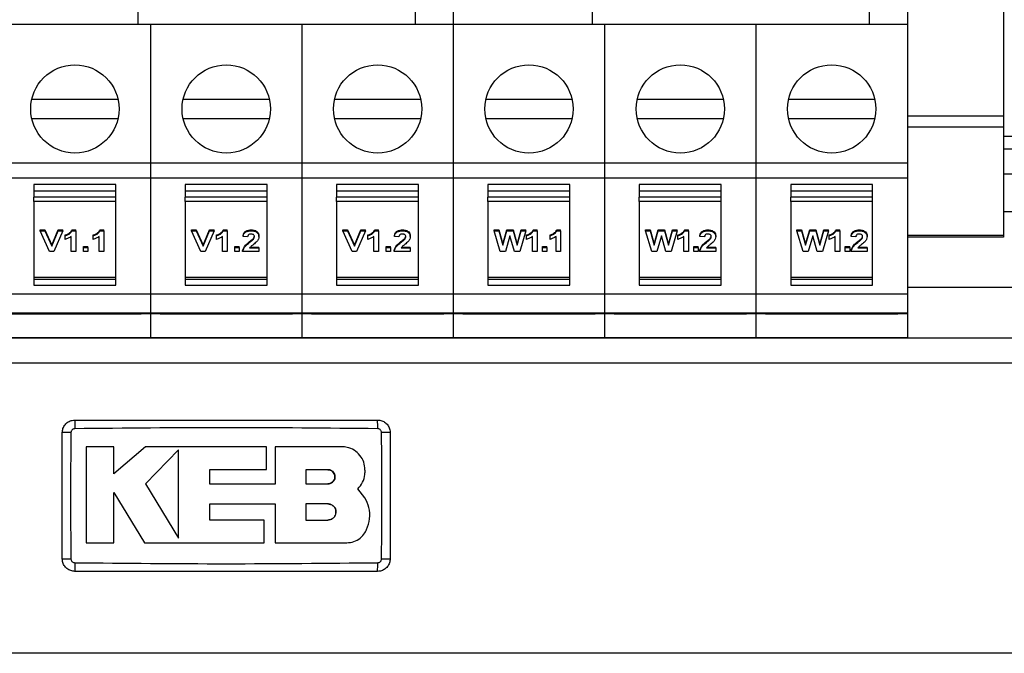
# Model space of a CAD drawing. Header units: millimetres. Extents: x 5 to 418, y 2 to 292.
# Tile 4 of 31: x 82 to 113, y 63 to 83. Entities that reach past the tile are written whole.
import ezdxf

# ---------------------------------------------------------------- set-up
doc = ezdxf.new("R2010")
doc.units = ezdxf.units.MM

msp = doc.modelspace()

# ---------------------------------------------------------------- linework, layer by layer
at = {"color": 7, "linetype": 'Continuous', "lineweight": 25}
for p, q in [((113.25, 88.231), (113.25, 80.351)), ((85.802, 85.066), (85.802, 83.2599)), ((94.602, 83.2599), (94.602, 85.066)), ((95.802, 85.066), (95.802, 83.2599)), ((100.202, 85.066), (100.202, 83.2599)), ((109.002, 83.2599), (109.002, 85.066)), ((110.202, 85.066), (110.202, 83.2599)), ((86.202, 83.2599), (81.402, 83.2599)), ((91.002, 83.2599), (86.202, 83.2599)), ((86.202, 83.2599), (86.202, 78.8607)), ((91.002, 83.2599), (91.002, 78.8607)), ((95.802, 83.2599), (91.002, 83.2599)), ((100.602, 83.2599), (95.802, 83.2599)), ((95.802, 83.2599), (95.802, 78.8607)), ((100.602, 83.2599), (100.602, 78.8607)), ((105.402, 83.2599), (100.602, 83.2599)), ((110.202, 83.2599), (105.402, 83.2599)), ((105.402, 83.2599), (105.402, 78.8607)), ((110.202, 83.2599), (110.202, 78.8607)), ((85.1694, 80.8799), (82.4345, 80.8799)), ((89.9694, 80.8799), (87.2345, 80.8799)), ((94.7694, 80.8799), (92.0345, 80.8799)), ((99.5694, 80.8799), (96.8345, 80.8799)), ((104.3694, 80.8799), (101.6345, 80.8799)), ((109.1694, 80.8799), (106.4345, 80.8799)), ((82.4345, 80.2799), (85.1694, 80.2799)), ((87.2345, 80.2799), (89.9694, 80.2799)), ((92.0345, 80.2799), (94.7694, 80.2799)), ((96.8345, 80.2799), (99.5694, 80.2799)), ((101.6345, 80.2799), (104.3694, 80.2799)), ((106.4345, 80.2799), (109.1694, 80.2799)), ((113.25, 80.351), (110.202, 80.351)), ((113.25, 80.351), (113.25, 80.0009)), ((113.25, 80.0009), (110.202, 80.0009)), ((113.25, 80.0009), (113.25, 76.5609)), ((121.802, 79.711), (113.25, 79.711)), ((113.25, 79.311), (121.202, 79.311)), ((86.202, 78.8607), (81.402, 78.8607)), ((91.002, 78.8607), (86.202, 78.8607)), ((86.202, 78.8607), (86.202, 78.3799)), ((91.002, 78.8607), (91.002, 78.3799)), ((95.802, 78.8607), (91.002, 78.8607)), ((100.602, 78.8607), (95.802, 78.8607)), ((95.802, 78.8607), (95.802, 78.3799)), ((100.602, 78.8607), (100.602, 78.3799)), ((105.402, 78.8607), (100.602, 78.8607)), ((110.202, 78.8607), (105.402, 78.8607)), ((105.402, 78.8607), (105.402, 78.3799)), ((110.202, 78.8607), (110.202, 78.3799)), ((86.202, 78.3799), (81.402, 78.3799)), ((91.002, 78.3799), (86.202, 78.3799)), ((86.202, 78.3799), (86.202, 74.703)), ((91.002, 78.3799), (91.002, 74.703)), ((95.802, 78.3799), (91.002, 78.3799)), ((100.602, 78.3799), (95.802, 78.3799)), ((95.802, 78.3799), (95.802, 74.703)), ((100.602, 78.3799), (100.602, 74.703)), ((105.402, 78.3799), (100.602, 78.3799)), ((110.202, 78.3799), (105.402, 78.3799)), ((105.402, 78.3799), (105.402, 74.703)), ((110.202, 78.3799), (110.202, 74.703)), ((121.202, 78.511), (113.25, 78.511)), ((82.502, 78.1819), (82.502, 77.7859)), ((85.102, 78.1819), (82.502, 78.1819)), ((85.102, 77.7859), (85.102, 78.1819)), ((87.302, 78.1819), (87.302, 77.7859)), ((89.902, 78.1819), (87.302, 78.1819)), ((89.902, 77.7859), (89.902, 78.1819)), ((92.102, 78.1819), (92.102, 77.7859)), ((94.702, 78.1819), (92.102, 78.1819)), ((94.702, 77.7859), (94.702, 78.1819)), ((96.902, 78.1819), (96.902, 77.7859)), ((99.502, 78.1819), (96.902, 78.1819)), ((99.502, 77.7859), (99.502, 78.1819)), ((101.702, 78.1819), (101.702, 77.7859)), ((104.302, 78.1819), (101.702, 78.1819)), ((104.302, 77.7859), (104.302, 78.1819)), ((106.502, 78.1819), (106.502, 77.7859)), ((109.102, 78.1819), (106.502, 78.1819)), ((109.102, 77.7859), (109.102, 78.1819)), ((82.502, 77.9839), (85.102, 77.9839)), ((85.102, 77.7859), (82.502, 77.7859)), ((82.502, 77.6445), (82.502, 77.7859)), ((85.102, 77.6445), (85.102, 77.7859)), ((87.302, 77.9839), (89.902, 77.9839)), ((89.902, 77.7859), (87.302, 77.7859)), ((87.302, 77.6445), (87.302, 77.7859)), ((89.902, 77.6445), (89.902, 77.7859)), ((92.102, 77.9839), (94.702, 77.9839)), ((94.702, 77.7859), (92.102, 77.7859)), ((92.102, 77.6445), (92.102, 77.7859)), ((94.702, 77.6445), (94.702, 77.7859)), ((96.902, 77.9839), (99.502, 77.9839)), ((99.502, 77.7859), (96.902, 77.7859)), ((96.902, 77.6445), (96.902, 77.7859)), ((99.502, 77.6445), (99.502, 77.7859)), ((101.702, 77.9839), (104.302, 77.9839)), ((101.702, 77.6445), (101.702, 77.7859)), ((104.302, 77.7859), (101.702, 77.7859)), ((104.302, 77.6445), (104.302, 77.7859)), ((106.502, 77.9839), (109.102, 77.9839)), ((106.502, 77.6445), (106.502, 77.7859)), ((109.102, 77.7859), (106.502, 77.7859)), ((109.102, 77.6445), (109.102, 77.7859)), ((85.102, 77.6445), (82.502, 77.6445)), ((82.502, 77.6445), (82.502, 75.2404)), ((85.102, 75.2404), (85.102, 77.6445)), ((89.902, 77.6445), (87.302, 77.6445)), ((87.302, 77.6445), (87.302, 75.2404)), ((89.902, 75.2404), (89.902, 77.6445)), ((94.702, 77.6445), (92.102, 77.6445)), ((92.102, 77.6445), (92.102, 75.2404)), ((94.702, 75.2404), (94.702, 77.6445)), ((99.502, 77.6445), (96.902, 77.6445)), ((96.902, 77.6445), (96.902, 75.2404)), ((99.502, 75.2404), (99.502, 77.6445)), ((104.302, 77.6445), (101.702, 77.6445)), ((101.702, 77.6445), (101.702, 75.2404)), ((104.302, 75.2404), (104.302, 77.6445)), ((109.102, 77.6445), (106.502, 77.6445)), ((106.502, 77.6445), (106.502, 75.2404)), ((109.102, 75.2404), (109.102, 77.6445)), ((120.802, 77.311), (113.25, 77.311)), ((82.702, 76.7427), (82.8519, 76.7427)), ((82.702, 76.7144), (82.702, 76.7427)), ((82.702, 76.7144), (82.8519, 76.7144)), ((82.9945, 76.0606), (82.702, 76.7144)), ((82.8519, 76.7427), (83.0682, 76.2588)), ((82.8519, 76.7144), (82.8519, 76.7427)), ((82.8519, 76.7144), (83.0682, 76.2305)), ((83.0682, 76.2588), (83.2725, 76.7427)), ((83.0682, 76.2305), (83.2725, 76.7144)), ((83.4224, 76.7144), (83.1337, 76.0606)), ((83.2725, 76.7427), (83.4224, 76.7427)), ((83.2725, 76.7144), (83.2725, 76.7427)), ((83.2725, 76.7144), (83.4224, 76.7144)), ((83.4224, 76.7144), (83.4224, 76.7427)), ((83.4945, 76.5531), (83.4945, 76.5813)), ((83.4945, 76.4427), (83.4945, 76.5531)), ((83.6866, 76.0606), (83.6866, 76.5361)), ((83.7123, 76.7427), (83.8307, 76.7427)), ((83.7123, 76.7144), (83.7123, 76.7427)), ((83.7123, 76.7144), (83.8307, 76.7144)), ((83.8307, 76.7144), (83.8307, 76.7427)), ((83.8307, 76.7144), (83.8307, 76.0606)), ((84.383, 76.5531), (84.383, 76.5813)), ((84.383, 76.4427), (84.383, 76.5531)), ((84.5752, 76.0606), (84.5752, 76.5361)), ((84.6009, 76.7427), (84.7193, 76.7427)), ((84.6009, 76.7144), (84.6009, 76.7427)), ((84.6009, 76.7144), (84.7193, 76.7144)), ((84.7193, 76.7144), (84.7193, 76.7427)), ((84.7193, 76.7144), (84.7193, 76.0606)), ((87.502, 76.7427), (87.6519, 76.7427)), ((87.502, 76.7144), (87.502, 76.7427)), ((87.502, 76.7144), (87.6519, 76.7144)), ((87.7945, 76.0606), (87.502, 76.7144)), ((87.6519, 76.7427), (87.8682, 76.2588)), ((87.6519, 76.7144), (87.6519, 76.7427)), ((87.6519, 76.7144), (87.8682, 76.2305)), ((87.8682, 76.2588), (88.0725, 76.7427)), ((87.8682, 76.2305), (88.0725, 76.7144)), ((88.2224, 76.7144), (87.9337, 76.0606)), ((88.0725, 76.7427), (88.2224, 76.7427)), ((88.0725, 76.7144), (88.0725, 76.7427)), ((88.0725, 76.7144), (88.2224, 76.7144)), ((88.2224, 76.7144), (88.2224, 76.7427)), ((88.2945, 76.5531), (88.2945, 76.5813)), ((88.2945, 76.4427), (88.2945, 76.5531)), ((88.4866, 76.0606), (88.4866, 76.5361)), ((88.5123, 76.7427), (88.6307, 76.7427)), ((88.5123, 76.7144), (88.5123, 76.7427)), ((88.5123, 76.7144), (88.6307, 76.7144)), ((88.6307, 76.7144), (88.6307, 76.7427)), ((88.6307, 76.7144), (88.6307, 76.0606)), ((89.135, 76.5361), (89.135, 76.5644)), ((89.2791, 76.5191), (89.135, 76.5361)), ((89.3934, 76.7144), (89.3934, 76.7427)), ((89.6393, 76.5326), (89.6393, 76.5609)), ((92.302, 76.7427), (92.4519, 76.7427)), ((92.302, 76.7144), (92.302, 76.7427)), ((92.302, 76.7144), (92.4519, 76.7144)), ((92.5945, 76.0606), (92.302, 76.7144)), ((92.4519, 76.7427), (92.6682, 76.2588)), ((92.4519, 76.7144), (92.4519, 76.7427)), ((92.4519, 76.7144), (92.6682, 76.2305)), ((92.6682, 76.2588), (92.8725, 76.7427)), ((92.6682, 76.2305), (92.8725, 76.7144)), ((93.0224, 76.7144), (92.7337, 76.0606)), ((92.8725, 76.7427), (93.0224, 76.7427)), ((92.8725, 76.7144), (92.8725, 76.7427)), ((92.8725, 76.7144), (93.0224, 76.7144)), ((93.0224, 76.7144), (93.0224, 76.7427)), ((93.0945, 76.5531), (93.0945, 76.5813)), ((93.0945, 76.4427), (93.0945, 76.5531)), ((93.2866, 76.0606), (93.2866, 76.5361)), ((93.3123, 76.7427), (93.4307, 76.7427)), ((93.3123, 76.7144), (93.3123, 76.7427)), ((93.3123, 76.7144), (93.4307, 76.7144)), ((93.4307, 76.7144), (93.4307, 76.7427)), ((93.4307, 76.7144), (93.4307, 76.0606)), ((93.935, 76.5361), (93.935, 76.5644)), ((94.0791, 76.5191), (93.935, 76.5361)), ((94.1934, 76.7144), (94.1934, 76.7427)), ((94.4393, 76.5326), (94.4393, 76.5609)), ((97.102, 76.7427), (97.2485, 76.7427)), ((97.102, 76.7144), (97.102, 76.7427)), ((97.2943, 76.0606), (97.102, 76.7144)), ((97.102, 76.7144), (97.2485, 76.7144)), ((97.2485, 76.7427), (97.3721, 76.2903)), ((97.2485, 76.7144), (97.2485, 76.7427)), ((97.2485, 76.7144), (97.3721, 76.262)), ((97.3721, 76.2903), (97.505, 76.7427)), ((97.3721, 76.262), (97.505, 76.7144)), ((97.6003, 76.5536), (97.4556, 76.0606)), ((97.505, 76.7427), (97.6962, 76.7427)), ((97.505, 76.7144), (97.505, 76.7427)), ((97.505, 76.7144), (97.6962, 76.7144)), ((97.7417, 76.0606), (97.6003, 76.5536)), ((97.6962, 76.7427), (97.8284, 76.2818)), ((97.6962, 76.7144), (97.6962, 76.7427)), ((97.6962, 76.7144), (97.8284, 76.2535)), ((97.8284, 76.2818), (97.9521, 76.7427)), ((97.8284, 76.2535), (97.9521, 76.7144)), ((98.0986, 76.7144), (97.9093, 76.0606)), ((97.9521, 76.7427), (98.0986, 76.7427)), ((97.9521, 76.7144), (97.9521, 76.7427)), ((97.9521, 76.7144), (98.0986, 76.7144)), ((98.0986, 76.7144), (98.0986, 76.7427)), ((98.1238, 76.5531), (98.1238, 76.5813)), ((98.1238, 76.4427), (98.1238, 76.5531)), ((98.3159, 76.0606), (98.3159, 76.5361)), ((98.3416, 76.7427), (98.46, 76.7427)), ((98.3416, 76.7144), (98.3416, 76.7427)), ((98.3416, 76.7144), (98.46, 76.7144)), ((98.46, 76.7144), (98.46, 76.7427)), ((98.46, 76.7144), (98.46, 76.0606)), ((98.8707, 76.5531), (98.8707, 76.5813)), ((98.8707, 76.4427), (98.8707, 76.5531)), ((99.0628, 76.0606), (99.0628, 76.5361)), ((99.0885, 76.7427), (99.2069, 76.7427)), ((99.0885, 76.7144), (99.0885, 76.7427)), ((99.0885, 76.7144), (99.2069, 76.7144)), ((99.2069, 76.7144), (99.2069, 76.7427)), ((99.2069, 76.7144), (99.2069, 76.0606)), ((101.902, 76.7427), (102.0485, 76.7427)), ((101.902, 76.7144), (101.902, 76.7427)), ((101.902, 76.7144), (102.0485, 76.7144)), ((102.0943, 76.0606), (101.902, 76.7144)), ((102.0485, 76.7427), (102.1721, 76.2903)), ((102.0485, 76.7144), (102.0485, 76.7427)), ((102.0485, 76.7144), (102.1721, 76.262)), ((102.1721, 76.2903), (102.305, 76.7427)), ((102.1721, 76.262), (102.305, 76.7144)), ((102.4003, 76.5536), (102.2556, 76.0606)), ((102.305, 76.7427), (102.4962, 76.7427)), ((102.305, 76.7144), (102.305, 76.7427)), ((102.305, 76.7144), (102.4962, 76.7144)), ((102.5417, 76.0606), (102.4003, 76.5536)), ((102.4962, 76.7427), (102.6284, 76.2818)), ((102.4962, 76.7144), (102.4962, 76.7427)), ((102.4962, 76.7144), (102.6284, 76.2535)), ((102.6284, 76.2818), (102.7521, 76.7427)), ((102.6284, 76.2535), (102.7521, 76.7144)), ((102.8986, 76.7144), (102.7093, 76.0606)), ((102.7521, 76.7427), (102.8986, 76.7427)), ((102.7521, 76.7144), (102.7521, 76.7427)), ((102.7521, 76.7144), (102.8986, 76.7144)), ((102.8986, 76.7144), (102.8986, 76.7427)), ((102.9238, 76.5531), (102.9238, 76.5813)), ((102.9238, 76.4427), (102.9238, 76.5531)), ((103.1159, 76.0606), (103.1159, 76.5361)), ((103.1416, 76.7427), (103.26, 76.7427)), ((103.1416, 76.7144), (103.1416, 76.7427)), ((103.1416, 76.7144), (103.26, 76.7144)), ((103.26, 76.7144), (103.26, 76.7427)), ((103.26, 76.7144), (103.26, 76.0606)), ((103.6227, 76.5361), (103.6227, 76.5644)), ((103.7668, 76.5191), (103.6227, 76.5361)), ((103.881, 76.7144), (103.881, 76.7427)), ((104.127, 76.5326), (104.127, 76.5609)), ((106.702, 76.7427), (106.8485, 76.7427)), ((106.702, 76.7144), (106.702, 76.7427)), ((106.702, 76.7144), (106.8485, 76.7144)), ((106.8943, 76.0606), (106.702, 76.7144)), ((106.8485, 76.7427), (106.9721, 76.2903)), ((106.8485, 76.7144), (106.8485, 76.7427)), ((106.8485, 76.7144), (106.9721, 76.262)), ((106.9721, 76.2903), (107.105, 76.7427)), ((106.9721, 76.262), (107.105, 76.7144)), ((107.2003, 76.5536), (107.0556, 76.0606)), ((107.105, 76.7427), (107.2962, 76.7427)), ((107.105, 76.7144), (107.105, 76.7427)), ((107.105, 76.7144), (107.2962, 76.7144)), ((107.3417, 76.0606), (107.2003, 76.5536)), ((107.2962, 76.7427), (107.4284, 76.2818)), ((107.2962, 76.7144), (107.2962, 76.7427)), ((107.2962, 76.7144), (107.4284, 76.2535)), ((107.4284, 76.2818), (107.5521, 76.7427)), ((107.4284, 76.2535), (107.5521, 76.7144)), ((107.6986, 76.7144), (107.5093, 76.0606)), ((107.5521, 76.7427), (107.6986, 76.7427)), ((107.5521, 76.7144), (107.5521, 76.7427)), ((107.5521, 76.7144), (107.6986, 76.7144)), ((107.6986, 76.7144), (107.6986, 76.7427)), ((107.7238, 76.5531), (107.7238, 76.5813)), ((107.7238, 76.4427), (107.7238, 76.5531)), ((107.9159, 76.0606), (107.9159, 76.5361)), ((107.9416, 76.7427), (108.06, 76.7427)), ((107.9416, 76.7144), (107.9416, 76.7427)), ((107.9416, 76.7144), (108.06, 76.7144)), ((108.06, 76.7144), (108.06, 76.7427)), ((108.06, 76.7144), (108.06, 76.0606)), ((108.4227, 76.5361), (108.4227, 76.5644)), ((108.5668, 76.5191), (108.4227, 76.5361)), ((108.681, 76.7144), (108.681, 76.7427)), ((108.927, 76.5326), (108.927, 76.5609)), ((113.25, 76.5609), (110.202, 76.5609)), ((113.25, 76.511), (110.202, 76.511)), ((113.25, 76.5609), (113.25, 76.511)), ((83.0682, 76.2305), (83.0682, 76.2588)), ((84.0708, 76.2162), (84.2149, 76.2162)), ((84.0708, 76.188), (84.0708, 76.2162)), ((84.2149, 76.188), (84.2149, 76.2162)), ((87.8682, 76.2305), (87.8682, 76.2588)), ((88.8708, 76.2162), (89.0149, 76.2162)), ((88.8708, 76.188), (88.8708, 76.2162)), ((89.0149, 76.188), (89.0149, 76.2162)), ((89.341, 76.3421), (89.341, 76.3704)), ((89.3683, 76.1993), (89.6393, 76.1993)), ((89.4617, 76.4464), (89.4617, 76.4747)), ((89.6393, 76.171), (89.6393, 76.1993)), ((92.6682, 76.2305), (92.6682, 76.2588)), ((93.6708, 76.2162), (93.8149, 76.2162)), ((93.6708, 76.188), (93.6708, 76.2162)), ((93.8149, 76.188), (93.8149, 76.2162)), ((94.141, 76.3421), (94.141, 76.3704)), ((94.1683, 76.1993), (94.4393, 76.1993)), ((94.2617, 76.4464), (94.2617, 76.4747)), ((94.4393, 76.171), (94.4393, 76.1993)), ((97.3721, 76.262), (97.3721, 76.2903)), ((97.8284, 76.2535), (97.8284, 76.2818)), ((98.6293, 76.2162), (98.7734, 76.2162)), ((98.6293, 76.188), (98.6293, 76.2162)), ((98.7734, 76.188), (98.7734, 76.2162)), ((102.1721, 76.262), (102.1721, 76.2903)), ((102.6284, 76.2535), (102.6284, 76.2818)), ((103.4293, 76.2162), (103.5734, 76.2162)), ((103.4293, 76.188), (103.4293, 76.2162)), ((103.5734, 76.188), (103.5734, 76.2162)), ((103.8287, 76.3421), (103.8287, 76.3704)), ((103.856, 76.1993), (104.127, 76.1993)), ((103.9493, 76.4464), (103.9493, 76.4747)), ((104.127, 76.171), (104.127, 76.1993)), ((106.9721, 76.262), (106.9721, 76.2903)), ((107.4284, 76.2535), (107.4284, 76.2818)), ((108.2293, 76.2162), (108.3734, 76.2162)), ((108.2293, 76.188), (108.2293, 76.2162)), ((108.3734, 76.188), (108.3734, 76.2162)), ((108.6287, 76.3421), (108.6287, 76.3704)), ((108.656, 76.1993), (108.927, 76.1993)), ((108.7493, 76.4464), (108.7493, 76.4747)), ((108.927, 76.171), (108.927, 76.1993)), ((83.1337, 76.0606), (82.9945, 76.0606)), ((83.8307, 76.0606), (83.6866, 76.0606)), ((84.0708, 76.188), (84.2149, 76.188)), ((84.0708, 76.0606), (84.0708, 76.188)), ((84.2149, 76.0606), (84.0708, 76.0606)), ((84.2149, 76.188), (84.2149, 76.0606)), ((84.7193, 76.0606), (84.5752, 76.0606)), ((87.9337, 76.0606), (87.7945, 76.0606)), ((88.6307, 76.0606), (88.4866, 76.0606)), ((88.8708, 76.0606), (88.8708, 76.188)), ((88.8708, 76.188), (89.0149, 76.188)), ((89.0149, 76.0606), (88.8708, 76.0606)), ((89.0149, 76.188), (89.0149, 76.0606)), ((89.123, 76.0606), (89.123, 76.0889)), ((89.6393, 76.0606), (89.123, 76.0606)), ((89.3446, 76.171), (89.6393, 76.171)), ((89.6393, 76.171), (89.6393, 76.0606)), ((92.7337, 76.0606), (92.5945, 76.0606)), ((93.4307, 76.0606), (93.2866, 76.0606)), ((93.6708, 76.188), (93.8149, 76.188)), ((93.6708, 76.0606), (93.6708, 76.188)), ((93.8149, 76.0606), (93.6708, 76.0606)), ((93.8149, 76.188), (93.8149, 76.0606)), ((93.923, 76.0606), (93.923, 76.0889)), ((94.4393, 76.0606), (93.923, 76.0606)), ((94.1446, 76.171), (94.4393, 76.171)), ((94.4393, 76.171), (94.4393, 76.0606)), ((97.4556, 76.0606), (97.2943, 76.0606)), ((97.9093, 76.0606), (97.7417, 76.0606)), ((98.46, 76.0606), (98.3159, 76.0606)), ((98.6293, 76.0606), (98.6293, 76.188)), ((98.6293, 76.188), (98.7734, 76.188)), ((98.7734, 76.0606), (98.6293, 76.0606)), ((98.7734, 76.188), (98.7734, 76.0606)), ((99.2069, 76.0606), (99.0628, 76.0606)), ((102.2556, 76.0606), (102.0943, 76.0606)), ((102.7093, 76.0606), (102.5417, 76.0606)), ((103.26, 76.0606), (103.1159, 76.0606)), ((103.4293, 76.0606), (103.4293, 76.188)), ((103.4293, 76.188), (103.5734, 76.188)), ((103.5734, 76.0606), (103.4293, 76.0606)), ((103.5734, 76.188), (103.5734, 76.0606)), ((103.6107, 76.0606), (103.6107, 76.0889)), ((104.127, 76.0606), (103.6107, 76.0606)), ((103.8322, 76.171), (104.127, 76.171)), ((104.127, 76.171), (104.127, 76.0606)), ((107.0556, 76.0606), (106.8943, 76.0606)), ((107.5093, 76.0606), (107.3417, 76.0606)), ((108.06, 76.0606), (107.9159, 76.0606)), ((108.2293, 76.0606), (108.2293, 76.188)), ((108.2293, 76.188), (108.3734, 76.188)), ((108.3734, 76.0606), (108.2293, 76.0606)), ((108.3734, 76.188), (108.3734, 76.0606)), ((108.4107, 76.0606), (108.4107, 76.0889)), ((108.927, 76.0606), (108.4107, 76.0606)), ((108.6322, 76.171), (108.927, 76.171)), ((108.927, 76.171), (108.927, 76.0606)), ((82.502, 75.2404), (85.102, 75.2404)), ((82.502, 75.2404), (82.502, 74.9858)), ((82.502, 75.1838), (85.102, 75.1838)), ((82.502, 74.9858), (85.102, 74.9858)), ((85.102, 74.9858), (85.102, 75.2404)), ((87.302, 75.2404), (89.902, 75.2404)), ((87.302, 75.2404), (87.302, 74.9858)), ((87.302, 75.1838), (89.902, 75.1838)), ((87.302, 74.9858), (89.902, 74.9858)), ((89.902, 74.9858), (89.902, 75.2404)), ((92.102, 75.2404), (94.702, 75.2404)), ((92.102, 75.2404), (92.102, 74.9858)), ((92.102, 75.1838), (94.702, 75.1838)), ((92.102, 74.9858), (94.702, 74.9858)), ((94.702, 74.9858), (94.702, 75.2404)), ((96.902, 75.2404), (99.502, 75.2404)), ((96.902, 75.2404), (96.902, 74.9858)), ((96.902, 75.1838), (99.502, 75.1838)), ((96.902, 74.9858), (99.502, 74.9858)), ((99.502, 74.9858), (99.502, 75.2404)), ((101.702, 75.2404), (104.302, 75.2404)), ((101.702, 75.2404), (101.702, 74.9858)), ((101.702, 75.1838), (104.302, 75.1838)), ((101.702, 74.9858), (104.302, 74.9858)), ((104.302, 74.9858), (104.302, 75.2404)), ((106.502, 75.2404), (109.102, 75.2404)), ((106.502, 75.2404), (106.502, 74.9858)), ((106.502, 75.1838), (109.102, 75.1838)), ((106.502, 74.9858), (109.102, 74.9858)), ((109.102, 74.9858), (109.102, 75.2404)), ((86.202, 74.703), (81.402, 74.703)), ((91.002, 74.703), (86.202, 74.703)), ((86.202, 74.703), (86.202, 74.103)), ((91.002, 74.703), (91.002, 74.103)), ((95.802, 74.703), (91.002, 74.703)), ((100.602, 74.703), (95.802, 74.703)), ((95.802, 74.703), (95.802, 74.103)), ((100.602, 74.703), (100.602, 74.103)), ((105.402, 74.703), (100.602, 74.703)), ((110.202, 74.703), (105.402, 74.703)), ((105.402, 74.703), (105.402, 74.103)), ((133.402, 74.911), (110.202, 74.911)), ((110.202, 74.703), (110.202, 74.103)), ((86.202, 74.103), (81.402, 74.103)), ((81.702, 74.083), (85.902, 74.083)), ((85.902, 74.103), (85.902, 74.083)), ((86.202, 74.083), (85.902, 74.083)), ((91.002, 74.103), (86.202, 74.103)), ((86.202, 74.103), (86.202, 74.083)), ((86.502, 74.083), (86.202, 74.083)), ((86.202, 74.083), (86.202, 73.328)), ((86.502, 74.083), (86.502, 74.103)), ((86.502, 74.083), (90.702, 74.083)), ((90.702, 74.103), (90.702, 74.083)), ((91.002, 74.083), (90.702, 74.083)), ((91.002, 74.103), (91.002, 74.083)), ((95.802, 74.103), (91.002, 74.103)), ((91.002, 74.083), (91.002, 73.328)), ((91.302, 74.083), (91.002, 74.083)), ((91.302, 74.083), (91.302, 74.103)), ((91.302, 74.083), (95.502, 74.083)), ((95.502, 74.103), (95.502, 74.083)), ((95.802, 74.083), (95.502, 74.083)), ((100.602, 74.103), (95.802, 74.103)), ((95.802, 74.103), (95.802, 74.083)), ((96.102, 74.083), (95.802, 74.083)), ((95.802, 74.083), (95.802, 73.328)), ((96.102, 74.083), (96.102, 74.103)), ((96.102, 74.083), (100.302, 74.083)), ((100.302, 74.103), (100.302, 74.083)), ((100.602, 74.083), (100.302, 74.083)), ((100.602, 74.103), (100.602, 74.083)), ((105.402, 74.103), (100.602, 74.103)), ((100.602, 74.083), (100.602, 73.328)), ((100.902, 74.083), (100.602, 74.083)), ((100.902, 74.083), (100.902, 74.103)), ((100.902, 74.083), (105.102, 74.083)), ((105.102, 74.103), (105.102, 74.083)), ((105.402, 74.083), (105.102, 74.083)), ((110.202, 74.103), (105.402, 74.103)), ((105.402, 74.103), (105.402, 74.083)), ((105.702, 74.083), (105.402, 74.083)), ((105.402, 74.083), (105.402, 73.328)), ((105.702, 74.083), (105.702, 74.103)), ((105.702, 74.083), (109.902, 74.083)), ((109.902, 74.103), (109.902, 74.083)), ((110.202, 74.083), (109.902, 74.083)), ((110.202, 74.103), (110.202, 74.083)), ((110.202, 74.083), (110.202, 73.328)), ((133.402, 73.311), (43.802, 73.311)), ((81.402, 73.328), (86.202, 73.328)), ((81.402, 73.3239), (86.202, 73.3239)), ((86.202, 73.328), (91.002, 73.328)), ((86.202, 73.3239), (86.202, 73.328)), ((86.202, 73.3239), (91.002, 73.3239)), ((91.002, 73.328), (91.002, 73.3239)), ((91.002, 73.328), (95.802, 73.328)), ((91.002, 73.3239), (95.802, 73.3239)), ((95.802, 73.328), (100.602, 73.328)), ((95.802, 73.3239), (95.802, 73.328)), ((95.802, 73.3239), (100.602, 73.3239)), ((100.602, 73.328), (100.602, 73.3239)), ((100.602, 73.328), (105.402, 73.328)), ((100.602, 73.3239), (105.402, 73.3239)), ((105.402, 73.328), (110.202, 73.328)), ((105.402, 73.3239), (105.402, 73.328)), ((105.402, 73.3239), (110.202, 73.3239)), ((110.202, 73.328), (110.202, 73.3239)), ((133.402, 72.511), (43.802, 72.511)), ((85.0376, 69.8626), (84.1578, 69.8626)), ((85.0376, 69.0095), (85.0376, 69.8626)), ((86.0387, 69.8626), (85.0376, 69.0095)), ((89.8777, 69.8626), (86.0387, 69.8626)), ((87.088, 69.7674), (86.0387, 68.688)), ((89.8777, 69.1401), (89.8777, 69.8626)), ((90.1558, 69.8626), (90.1558, 68.6787)), ((92.2717, 69.8626), (90.1558, 69.8626)), ((88.0839, 69.1401), (89.8777, 69.1401)), ((88.0839, 68.6787), (88.0839, 69.1401)), ((91.8277, 69.1343), (91.1313, 69.1343)), ((91.1313, 69.1343), (91.1313, 68.688)), ((85.037, 68.4089), (86.0055, 66.8173)), ((85.037, 66.8173), (85.037, 68.4089)), ((86.0387, 68.688), (87.088, 66.9634)), ((90.1558, 68.6787), (88.0839, 68.6787)), ((91.1313, 68.688), (91.8277, 68.688)), ((93.0023, 68.2436), (92.7746, 68.5255)), ((88.0844, 68.0489), (90.1558, 68.0489)), ((88.0844, 67.5389), (88.0844, 68.0489)), ((90.1558, 68.0489), (90.1558, 66.8173)), ((91.1313, 68.0489), (91.1313, 67.5389)), ((91.8277, 68.0489), (91.1313, 68.0489)), ((89.8058, 67.5389), (88.0844, 67.5389)), ((89.8058, 66.8173), (89.8058, 67.5389)), ((91.1313, 67.5389), (91.8277, 67.5389)), ((84.1578, 66.8173), (85.037, 66.8173)), ((86.0055, 66.8173), (89.8058, 66.8173)), ((90.1558, 66.8173), (92.4266, 66.8173)), ((133.402, 63.311), (43.802, 63.311))]:
    msp.add_line(p, q, dxfattribs=at)
for centre in [(83.802, 80.5799), (88.602, 80.5799), (93.402, 80.5799), (98.202, 80.5799), (103.002, 80.5799), (107.802, 80.5799)]:
    msp.add_circle(centre, 1.4, dxfattribs=at)
for centre, radius, start, end in [((89.4334, 70.5038), 5.6353, 177.89329, 180.69136), ((87.7706, 70.5038), 5.6351, 359.30862, 2.10675), ((83.6091, 64.5168), 5.7978, 89.32802, 92.04761), ((93.5948, 64.5166), 5.798, 87.95247, 90.67195), ((83.6091, 72.1012), 5.794, 267.95105, 270.67242), ((93.5948, 72.1053), 5.7981, 269.32805, 272.04752), ((89.4304, 66.1181), 5.6323, 179.30828, 182.10781), ((87.7705, 66.1181), 5.6352, 357.89328, 0.69137)]:
    msp.add_arc(centre, radius, start, end, dxfattribs=at)
for points, knots in [([(83.4945, 76.5813), (83.527, 76.5937), (83.5806, 76.614), (83.6421, 76.6552), (83.6864, 76.6954), (83.7037, 76.7269), (83.7123, 76.7427)], [0, 0, 0, 0, 0.33955712, 0.5598852, 0.77997161, 1, 1, 1, 1]), ([(83.4945, 76.5531), (83.527, 76.5654), (83.5806, 76.5857), (83.6421, 76.6269), (83.6864, 76.6671), (83.7037, 76.6986), (83.7123, 76.7144)], [0, 0, 0, 0, 0.3395571, 0.5598852, 0.7799716, 1, 1, 1, 1]), ([(83.6866, 76.5361), (83.6548, 76.5144), (83.5979, 76.4756), (83.5261, 76.4527), (83.4945, 76.4427)], [0, 0, 0, 0, 0.5598205, 1, 1, 1, 1]), ([(84.383, 76.5813), (84.4155, 76.5937), (84.4691, 76.614), (84.5307, 76.6552), (84.575, 76.6954), (84.5922, 76.7269), (84.6009, 76.7427)], [0, 0, 0, 0, 0.33955712, 0.5598852, 0.77997161, 1, 1, 1, 1]), ([(84.383, 76.5531), (84.4155, 76.5654), (84.4691, 76.5857), (84.5307, 76.6269), (84.575, 76.6671), (84.5922, 76.6986), (84.6009, 76.7144)], [0, 0, 0, 0, 0.3395571, 0.5598852, 0.7799716, 1, 1, 1, 1]), ([(84.5752, 76.5361), (84.5433, 76.5144), (84.4865, 76.4756), (84.4147, 76.4527), (84.383, 76.4427)], [0, 0, 0, 0, 0.5598205, 1, 1, 1, 1]), ([(88.2945, 76.5813), (88.327, 76.5937), (88.3806, 76.614), (88.4421, 76.6552), (88.4864, 76.6954), (88.5037, 76.7269), (88.5123, 76.7427)], [0, 0, 0, 0, 0.3395571, 0.5598852, 0.7799716, 1, 1, 1, 1]), ([(88.2945, 76.5531), (88.327, 76.5654), (88.3806, 76.5857), (88.4421, 76.6269), (88.4864, 76.6671), (88.5037, 76.6986), (88.5123, 76.7144)], [0, 0, 0, 0, 0.33955712, 0.5598852, 0.77997161, 1, 1, 1, 1]), ([(88.4866, 76.5361), (88.4548, 76.5144), (88.3979, 76.4756), (88.3261, 76.4527), (88.2945, 76.4427)], [0, 0, 0, 0, 0.5598205, 1, 1, 1, 1]), ([(89.135, 76.5644), (89.1407, 76.5909), (89.152, 76.6437), (89.215, 76.7074), (89.3043, 76.7387), (89.3636, 76.7414), (89.3934, 76.7427)], [0, 0, 0, 0, 0.2807982, 0.5593921, 0.7793531, 1, 1, 1, 1]), ([(89.135, 76.5361), (89.1407, 76.5626), (89.152, 76.6155), (89.215, 76.6791), (89.3043, 76.7104), (89.3636, 76.7131), (89.3934, 76.7144)], [0, 0, 0, 0, 0.2807982, 0.5593921, 0.7793531, 1, 1, 1, 1]), ([(89.3902, 76.6125), (89.3717, 76.6113), (89.335, 76.6088), (89.2874, 76.5726), (89.2823, 76.5394), (89.2791, 76.5191)], [0, 0, 0, 0, 0.28026302, 0.55927328, 1, 1, 1, 1]), ([(89.4952, 76.5261), (89.4944, 76.5382), (89.4927, 76.5623), (89.4684, 76.5927), (89.4305, 76.6102), (89.4036, 76.6117), (89.3902, 76.6125)], [0, 0, 0, 0, 0.2808084, 0.559698, 0.7796544, 1, 1, 1, 1]), ([(89.3934, 76.7427), (89.4313, 76.7406), (89.5069, 76.7365), (89.5883, 76.6846), (89.632, 76.6233), (89.6369, 76.5817), (89.6393, 76.5609)], [0, 0, 0, 0, 0.2800719, 0.5584905, 0.7791915, 1, 1, 1, 1]), ([(89.3934, 76.7144), (89.4313, 76.7123), (89.5069, 76.7082), (89.5883, 76.6563), (89.632, 76.595), (89.6369, 76.5534), (89.6393, 76.5326)], [0, 0, 0, 0, 0.2800719, 0.5584905, 0.7791915, 1, 1, 1, 1]), ([(89.4617, 76.4747), (89.4722, 76.4887), (89.4909, 76.5138), (89.4939, 76.542), (89.4952, 76.5544)], [0, 0, 0, 0, 0.5600023, 1, 1, 1, 1]), ([(89.4617, 76.4464), (89.4722, 76.4604), (89.4909, 76.4855), (89.4939, 76.5137), (89.4952, 76.5261)], [0, 0, 0, 0, 0.5600023, 1, 1, 1, 1]), ([(89.6393, 76.5326), (89.6361, 76.5057), (89.6298, 76.4519), (89.57, 76.3637), (89.5052, 76.3118), (89.4656, 76.28)], [0, 0, 0, 0, 0.27968, 0.5596391, 1, 1, 1, 1]), ([(93.0945, 76.5813), (93.127, 76.5937), (93.1806, 76.614), (93.2421, 76.6552), (93.2864, 76.6954), (93.3037, 76.7269), (93.3123, 76.7427)], [0, 0, 0, 0, 0.3395571, 0.5598852, 0.7799716, 1, 1, 1, 1]), ([(93.0945, 76.5531), (93.127, 76.5654), (93.1806, 76.5857), (93.2421, 76.6269), (93.2864, 76.6671), (93.3037, 76.6986), (93.3123, 76.7144)], [0, 0, 0, 0, 0.3395571, 0.5598852, 0.7799716, 1, 1, 1, 1]), ([(93.2866, 76.5361), (93.2548, 76.5144), (93.1979, 76.4756), (93.1261, 76.4527), (93.0945, 76.4427)], [0, 0, 0, 0, 0.5598205, 1, 1, 1, 1]), ([(93.935, 76.5644), (93.9407, 76.5909), (93.952, 76.6437), (94.015, 76.7074), (94.1043, 76.7387), (94.1636, 76.7414), (94.1934, 76.7427)], [0, 0, 0, 0, 0.2807982, 0.5593921, 0.7793531, 1, 1, 1, 1]), ([(93.935, 76.5361), (93.9407, 76.5626), (93.952, 76.6155), (94.015, 76.6791), (94.1043, 76.7104), (94.1636, 76.7131), (94.1934, 76.7144)], [0, 0, 0, 0, 0.2807982, 0.5593921, 0.7793531, 1, 1, 1, 1]), ([(94.1902, 76.6125), (94.1717, 76.6113), (94.135, 76.6088), (94.0874, 76.5726), (94.0823, 76.5394), (94.0791, 76.5191)], [0, 0, 0, 0, 0.280263, 0.5592733, 1, 1, 1, 1]), ([(94.2952, 76.5261), (94.2944, 76.5382), (94.2927, 76.5623), (94.2684, 76.5927), (94.2305, 76.6102), (94.2036, 76.6117), (94.1902, 76.6125)], [0, 0, 0, 0, 0.2808084, 0.559698, 0.7796544, 1, 1, 1, 1]), ([(94.1934, 76.7427), (94.2313, 76.7406), (94.3069, 76.7365), (94.3883, 76.6846), (94.432, 76.6233), (94.4369, 76.5817), (94.4393, 76.5609)], [0, 0, 0, 0, 0.2800719, 0.5584905, 0.7791915, 1, 1, 1, 1]), ([(94.1934, 76.7144), (94.2313, 76.7123), (94.3069, 76.7082), (94.3883, 76.6563), (94.432, 76.595), (94.4369, 76.5534), (94.4393, 76.5326)], [0, 0, 0, 0, 0.2800719, 0.5584905, 0.7791915, 1, 1, 1, 1]), ([(94.2617, 76.4747), (94.2722, 76.4887), (94.2909, 76.5138), (94.2939, 76.542), (94.2952, 76.5544)], [0, 0, 0, 0, 0.5600023, 1, 1, 1, 1]), ([(94.2617, 76.4464), (94.2722, 76.4604), (94.2909, 76.4855), (94.2939, 76.5137), (94.2952, 76.5261)], [0, 0, 0, 0, 0.5600023, 1, 1, 1, 1]), ([(94.4393, 76.5326), (94.4361, 76.5057), (94.4298, 76.4519), (94.37, 76.3637), (94.3052, 76.3118), (94.2656, 76.28)], [0, 0, 0, 0, 0.27968, 0.5596391, 1, 1, 1, 1]), ([(98.1238, 76.5813), (98.1563, 76.5937), (98.2099, 76.614), (98.2715, 76.6552), (98.3158, 76.6954), (98.333, 76.7269), (98.3416, 76.7427)], [0, 0, 0, 0, 0.3395571, 0.5598852, 0.7799716, 1, 1, 1, 1]), ([(98.1238, 76.5531), (98.1563, 76.5654), (98.2099, 76.5857), (98.2715, 76.6269), (98.3158, 76.6671), (98.333, 76.6986), (98.3416, 76.7144)], [0, 0, 0, 0, 0.33955712, 0.5598852, 0.77997161, 1, 1, 1, 1]), ([(98.3159, 76.5361), (98.2841, 76.5144), (98.2273, 76.4756), (98.1554, 76.4527), (98.1238, 76.4427)], [0, 0, 0, 0, 0.5598205, 1, 1, 1, 1]), ([(98.8707, 76.5813), (98.9032, 76.5937), (98.9568, 76.614), (99.0183, 76.6552), (99.0626, 76.6954), (99.0799, 76.7269), (99.0885, 76.7427)], [0, 0, 0, 0, 0.33955712, 0.5598852, 0.77997161, 1, 1, 1, 1]), ([(98.8707, 76.5531), (98.9032, 76.5654), (98.9568, 76.5857), (99.0183, 76.6269), (99.0626, 76.6671), (99.0799, 76.6986), (99.0885, 76.7144)], [0, 0, 0, 0, 0.3395571, 0.5598852, 0.7799716, 1, 1, 1, 1]), ([(99.0628, 76.5361), (99.031, 76.5144), (98.9742, 76.4756), (98.9023, 76.4527), (98.8707, 76.4427)], [0, 0, 0, 0, 0.5598205, 1, 1, 1, 1]), ([(102.9238, 76.5813), (102.9563, 76.5937), (103.0099, 76.614), (103.0715, 76.6552), (103.1158, 76.6954), (103.133, 76.7269), (103.1416, 76.7427)], [0, 0, 0, 0, 0.3395571, 0.5598852, 0.7799716, 1, 1, 1, 1]), ([(102.9238, 76.5531), (102.9563, 76.5654), (103.0099, 76.5857), (103.0715, 76.6269), (103.1158, 76.6671), (103.133, 76.6986), (103.1416, 76.7144)], [0, 0, 0, 0, 0.3395571, 0.5598852, 0.7799716, 1, 1, 1, 1]), ([(103.1159, 76.5361), (103.0841, 76.5144), (103.0273, 76.4756), (102.9554, 76.4527), (102.9238, 76.4427)], [0, 0, 0, 0, 0.5598205, 1, 1, 1, 1]), ([(103.6227, 76.5644), (103.6284, 76.5909), (103.6397, 76.6437), (103.7026, 76.7074), (103.792, 76.7387), (103.8513, 76.7414), (103.881, 76.7427)], [0, 0, 0, 0, 0.2807982, 0.5593921, 0.7793531, 1, 1, 1, 1]), ([(103.6227, 76.5361), (103.6284, 76.5626), (103.6397, 76.6155), (103.7026, 76.6791), (103.792, 76.7104), (103.8513, 76.7131), (103.881, 76.7144)], [0, 0, 0, 0, 0.2807982, 0.5593921, 0.7793531, 1, 1, 1, 1]), ([(103.8778, 76.6125), (103.8594, 76.6113), (103.8226, 76.6088), (103.7751, 76.5726), (103.7699, 76.5394), (103.7668, 76.5191)], [0, 0, 0, 0, 0.280263, 0.5592733, 1, 1, 1, 1]), ([(103.9829, 76.5261), (103.982, 76.5382), (103.9803, 76.5623), (103.9561, 76.5927), (103.9182, 76.6102), (103.8913, 76.6117), (103.8778, 76.6125)], [0, 0, 0, 0, 0.2808084, 0.559698, 0.7796544, 1, 1, 1, 1]), ([(103.881, 76.7427), (103.9189, 76.7406), (103.9945, 76.7365), (104.076, 76.6846), (104.1197, 76.6233), (104.1245, 76.5817), (104.127, 76.5609)], [0, 0, 0, 0, 0.2800719, 0.5584905, 0.7791915, 1, 1, 1, 1]), ([(103.881, 76.7144), (103.9189, 76.7123), (103.9945, 76.7082), (104.076, 76.6563), (104.1197, 76.595), (104.1245, 76.5534), (104.127, 76.5326)], [0, 0, 0, 0, 0.2800719, 0.5584905, 0.7791915, 1, 1, 1, 1]), ([(103.9493, 76.4747), (103.9598, 76.4887), (103.9785, 76.5138), (103.9816, 76.542), (103.9829, 76.5544)], [0, 0, 0, 0, 0.5600023, 1, 1, 1, 1]), ([(103.9493, 76.4464), (103.9598, 76.4604), (103.9785, 76.4855), (103.9816, 76.5137), (103.9829, 76.5261)], [0, 0, 0, 0, 0.5600023, 1, 1, 1, 1]), ([(104.127, 76.5326), (104.1238, 76.5057), (104.1174, 76.4519), (104.0576, 76.3637), (103.9929, 76.3118), (103.9533, 76.28)], [0, 0, 0, 0, 0.27968, 0.5596391, 1, 1, 1, 1]), ([(107.7238, 76.5813), (107.7563, 76.5937), (107.8099, 76.614), (107.8715, 76.6552), (107.9158, 76.6954), (107.933, 76.7269), (107.9416, 76.7427)], [0, 0, 0, 0, 0.3395571, 0.5598852, 0.7799716, 1, 1, 1, 1]), ([(107.7238, 76.5531), (107.7563, 76.5654), (107.8099, 76.5857), (107.8715, 76.6269), (107.9158, 76.6671), (107.933, 76.6986), (107.9416, 76.7144)], [0, 0, 0, 0, 0.3395571, 0.5598852, 0.7799716, 1, 1, 1, 1]), ([(107.9159, 76.5361), (107.8841, 76.5144), (107.8273, 76.4756), (107.7554, 76.4527), (107.7238, 76.4427)], [0, 0, 0, 0, 0.5598205, 1, 1, 1, 1]), ([(108.4227, 76.5644), (108.4284, 76.5909), (108.4397, 76.6437), (108.5026, 76.7074), (108.592, 76.7387), (108.6513, 76.7414), (108.681, 76.7427)], [0, 0, 0, 0, 0.2807982, 0.5593921, 0.7793531, 1, 1, 1, 1]), ([(108.4227, 76.5361), (108.4284, 76.5626), (108.4397, 76.6155), (108.5026, 76.6791), (108.592, 76.7104), (108.6513, 76.7131), (108.681, 76.7144)], [0, 0, 0, 0, 0.2807982, 0.5593921, 0.7793531, 1, 1, 1, 1]), ([(108.6778, 76.6125), (108.6594, 76.6113), (108.6226, 76.6088), (108.5751, 76.5726), (108.5699, 76.5394), (108.5668, 76.5191)], [0, 0, 0, 0, 0.280263, 0.5592733, 1, 1, 1, 1]), ([(108.7829, 76.5261), (108.782, 76.5382), (108.7803, 76.5623), (108.7561, 76.5927), (108.7182, 76.6102), (108.6913, 76.6117), (108.6778, 76.6125)], [0, 0, 0, 0, 0.2808084, 0.559698, 0.7796544, 1, 1, 1, 1]), ([(108.681, 76.7427), (108.7189, 76.7406), (108.7945, 76.7365), (108.876, 76.6846), (108.9197, 76.6233), (108.9245, 76.5817), (108.927, 76.5609)], [0, 0, 0, 0, 0.2800719, 0.5584905, 0.7791915, 1, 1, 1, 1]), ([(108.681, 76.7144), (108.7189, 76.7123), (108.7945, 76.7082), (108.876, 76.6563), (108.9197, 76.595), (108.9245, 76.5534), (108.927, 76.5326)], [0, 0, 0, 0, 0.2800719, 0.5584905, 0.7791915, 1, 1, 1, 1]), ([(108.7493, 76.4747), (108.7598, 76.4887), (108.7785, 76.5138), (108.7816, 76.542), (108.7829, 76.5544)], [0, 0, 0, 0, 0.5600023, 1, 1, 1, 1]), ([(108.7493, 76.4464), (108.7598, 76.4604), (108.7785, 76.4855), (108.7816, 76.5137), (108.7829, 76.5261)], [0, 0, 0, 0, 0.5600023, 1, 1, 1, 1]), ([(108.927, 76.5326), (108.9238, 76.5057), (108.9174, 76.4519), (108.8576, 76.3637), (108.7929, 76.3118), (108.7533, 76.28)], [0, 0, 0, 0, 0.27968, 0.5596391, 1, 1, 1, 1]), ([(89.123, 76.0889), (89.1461, 76.1482), (89.1875, 76.2547), (89.2939, 76.3349), (89.341, 76.3704)], [0, 0, 0, 0, 0.5573383, 1, 1, 1, 1]), ([(89.123, 76.0606), (89.1461, 76.12), (89.1875, 76.2265), (89.2939, 76.3066), (89.341, 76.3421)], [0, 0, 0, 0, 0.5573383, 1, 1, 1, 1]), ([(89.341, 76.3704), (89.365, 76.3891), (89.4078, 76.4223), (89.4452, 76.4587), (89.4617, 76.4747)], [0, 0, 0, 0, 0.5601997, 1, 1, 1, 1]), ([(89.341, 76.3421), (89.365, 76.3608), (89.4078, 76.394), (89.4452, 76.4304), (89.4617, 76.4464)], [0, 0, 0, 0, 0.56019973, 1, 1, 1, 1]), ([(89.4656, 76.28), (89.4508, 76.2683), (89.4263, 76.2489), (89.3927, 76.2217), (89.3652, 76.198), (89.3514, 76.18), (89.3446, 76.171)], [0, 0, 0, 0, 0.3400311, 0.5600568, 0.7800578, 1, 1, 1, 1]), ([(93.923, 76.0889), (93.9461, 76.1482), (93.9875, 76.2547), (94.0939, 76.3349), (94.141, 76.3704)], [0, 0, 0, 0, 0.5573383, 1, 1, 1, 1]), ([(93.923, 76.0606), (93.9461, 76.12), (93.9875, 76.2265), (94.0939, 76.3066), (94.141, 76.3421)], [0, 0, 0, 0, 0.5573383, 1, 1, 1, 1]), ([(94.141, 76.3704), (94.165, 76.3891), (94.2078, 76.4223), (94.2452, 76.4587), (94.2617, 76.4747)], [0, 0, 0, 0, 0.5601997, 1, 1, 1, 1]), ([(94.141, 76.3421), (94.165, 76.3608), (94.2078, 76.394), (94.2452, 76.4304), (94.2617, 76.4464)], [0, 0, 0, 0, 0.5601997, 1, 1, 1, 1]), ([(94.2656, 76.28), (94.2508, 76.2683), (94.2263, 76.2489), (94.1927, 76.2217), (94.1652, 76.198), (94.1514, 76.18), (94.1446, 76.171)], [0, 0, 0, 0, 0.3400311, 0.5600568, 0.7800578, 1, 1, 1, 1]), ([(103.6107, 76.0889), (103.6337, 76.1482), (103.6751, 76.2547), (103.7816, 76.3349), (103.8287, 76.3704)], [0, 0, 0, 0, 0.55733826, 1, 1, 1, 1]), ([(103.6107, 76.0606), (103.6337, 76.12), (103.6751, 76.2265), (103.7816, 76.3066), (103.8287, 76.3421)], [0, 0, 0, 0, 0.5573383, 1, 1, 1, 1]), ([(103.8287, 76.3704), (103.8526, 76.3891), (103.8954, 76.4223), (103.9329, 76.4587), (103.9493, 76.4747)], [0, 0, 0, 0, 0.5601997, 1, 1, 1, 1]), ([(103.8287, 76.3421), (103.8526, 76.3608), (103.8954, 76.394), (103.9329, 76.4304), (103.9493, 76.4464)], [0, 0, 0, 0, 0.5601997, 1, 1, 1, 1]), ([(103.9533, 76.28), (103.9384, 76.2683), (103.914, 76.2489), (103.8803, 76.2217), (103.8528, 76.198), (103.8391, 76.18), (103.8322, 76.171)], [0, 0, 0, 0, 0.3400311, 0.5600568, 0.7800578, 1, 1, 1, 1]), ([(108.4107, 76.0889), (108.4337, 76.1482), (108.4751, 76.2547), (108.5816, 76.3349), (108.6287, 76.3704)], [0, 0, 0, 0, 0.55733826, 1, 1, 1, 1]), ([(108.4107, 76.0606), (108.4337, 76.12), (108.4751, 76.2265), (108.5816, 76.3066), (108.6287, 76.3421)], [0, 0, 0, 0, 0.5573383, 1, 1, 1, 1]), ([(108.6287, 76.3704), (108.6526, 76.3891), (108.6954, 76.4223), (108.7329, 76.4587), (108.7493, 76.4747)], [0, 0, 0, 0, 0.5601997, 1, 1, 1, 1]), ([(108.6287, 76.3421), (108.6526, 76.3608), (108.6954, 76.394), (108.7329, 76.4304), (108.7493, 76.4464)], [0, 0, 0, 0, 0.5601997, 1, 1, 1, 1]), ([(108.7533, 76.28), (108.7384, 76.2683), (108.714, 76.2489), (108.6803, 76.2217), (108.6528, 76.198), (108.6391, 76.18), (108.6322, 76.171)], [0, 0, 0, 0, 0.3400311, 0.5600568, 0.7800578, 1, 1, 1, 1]), ([(83.402, 70.311), (83.4064, 70.3559), (83.4152, 70.4459), (83.4842, 70.5657), (83.5857, 70.6562), (83.6981, 70.7041), (83.7725, 70.709), (83.802, 70.711)], [0, 0, 0, 0, 0.2146728, 0.4293525, 0.6440267, 0.8586958, 1, 1, 1, 1]), ([(83.802, 70.711), (85.4018, 70.711), (88.6018, 70.711), (91.8018, 70.711), (93.402, 70.711)], [0, 0, 0, 0, 0.499961, 1, 1, 1, 1]), ([(93.402, 70.711), (93.4469, 70.7065), (93.5369, 70.6977), (93.6567, 70.6287), (93.7472, 70.5273), (93.7951, 70.4148), (93.8, 70.3405), (93.802, 70.311)], [0, 0, 0, 0, 0.2146724, 0.429352, 0.6440262, 0.8586956, 1, 1, 1, 1]), ([(83.402, 66.311), (83.402, 66.7362), (83.402, 67.6155), (83.402, 68.9489), (83.402, 69.8569), (83.402, 70.311)], [0, 0, 0, 0, 0.3189779, 0.6594764, 1, 1, 1, 1]), ([(83.6771, 70.3143), (83.6725, 69.8595), (83.6634, 68.95), (83.6638, 67.6143), (83.6728, 66.7336), (83.6771, 66.3077)], [0, 0, 0, 0, 0.3404987, 0.6810489, 1, 1, 1, 1]), ([(83.7986, 70.4358), (83.7897, 70.4351), (83.7673, 70.4334), (83.7334, 70.4185), (83.7027, 70.3911), (83.6816, 70.355), (83.6786, 70.3278), (83.6771, 70.3143)], [0, 0, 0, 0, 0.14056698, 0.35532785, 0.57084385, 0.7860438, 1, 1, 1, 1]), ([(93.4054, 70.4358), (91.8041, 70.452), (88.6018, 70.4845), (85.3996, 70.452), (83.7986, 70.4358)], [0, 0, 0, 0, 0.50003904, 1, 1, 1, 1]), ([(93.5268, 70.3143), (93.5261, 70.3231), (93.5244, 70.3456), (93.5096, 70.3795), (93.4821, 70.4102), (93.446, 70.4313), (93.4189, 70.4343), (93.4054, 70.4358)], [0, 0, 0, 0, 0.14065639, 0.35550279, 0.57103162, 0.78617076, 1, 1, 1, 1]), ([(93.5268, 66.3077), (93.5314, 66.7624), (93.5406, 67.6719), (93.5401, 69.0076), (93.5311, 69.8883), (93.5268, 70.3143)], [0, 0, 0, 0, 0.3404988, 0.6810495, 1, 1, 1, 1]), ([(93.802, 70.311), (93.802, 69.8857), (93.802, 69.0064), (93.802, 67.673), (93.802, 66.765), (93.802, 66.311)], [0, 0, 0, 0, 0.3189779, 0.6594763, 1, 1, 1, 1]), ([(84.1578, 69.8626), (84.1578, 69.4461), (84.1578, 68.4311), (84.1578, 67.4159), (84.1578, 66.8173)], [0, 0, 0, 0, 0.4103295, 1, 1, 1, 1]), ([(87.088, 66.9634), (87.088, 67.3797), (87.088, 68.3143), (87.088, 69.2491), (87.088, 69.7674)], [0, 0, 0, 0, 0.4454775, 1, 1, 1, 1]), ([(93.0023, 69.1319), (92.9943, 69.214), (92.9781, 69.3782), (92.8523, 69.5972), (92.667, 69.7624), (92.4615, 69.8501), (92.3256, 69.859), (92.2717, 69.8626)], [0, 0, 0, 0, 0.21459, 0.4291787, 0.6437975, 0.8584406, 1, 1, 1, 1]), ([(91.8277, 68.688), (91.8528, 68.6904), (91.9031, 68.6954), (91.9699, 68.7339), (92.0207, 68.7907), (92.0497, 68.8616), (92.0536, 68.9379), (92.032, 69.0112), (91.9874, 69.0732), (91.9249, 69.1167), (91.8682, 69.133), (91.8355, 69.1341), (91.8277, 69.1343)], [0, 0, 0, 0, 0.107578, 0.2151551, 0.3227414, 0.4302646, 0.5376806, 0.6449866, 0.752213, 0.8594107, 0.9666405, 1, 1, 1, 1]), ([(91.8277, 69.1343), (91.8528, 69.1319), (91.903, 69.1269), (91.9698, 69.0885), (92.0205, 69.0319), (92.0496, 68.9612), (92.0536, 68.885), (92.0323, 68.8118), (91.9879, 68.7496), (91.9254, 68.7059), (91.8685, 68.6893), (91.8356, 68.6882), (91.8277, 68.688)], [0, 0, 0, 0, 0.10733422, 0.21467204, 0.32192864, 0.42912999, 0.53633856, 0.64360967, 0.75098265, 0.85846837, 0.9660383, 1, 1, 1, 1]), ([(92.7746, 68.5255), (92.8303, 68.5931), (92.9418, 68.7281), (93.0048, 68.949), (93.003, 69.084), (93.0023, 69.1319)], [0, 0, 0, 0, 0.3919653, 0.7839447, 1, 1, 1, 1]), ([(93.0532, 67.238), (93.0935, 67.3504), (93.174, 67.5753), (93.1515, 67.9357), (93.0509, 68.1433), (93.0023, 68.2436)], [0, 0, 0, 0, 0.3407821, 0.6815687, 1, 1, 1, 1]), ([(91.8277, 67.5389), (91.8564, 67.5417), (91.9137, 67.5473), (91.99, 67.5913), (92.048, 67.656), (92.0812, 67.7367), (92.0859, 67.8238), (92.0614, 67.9075), (92.0107, 67.9785), (91.9393, 68.0284), (91.8743, 68.0474), (91.8367, 68.0486), (91.8277, 68.0489)], [0, 0, 0, 0, 0.1073587, 0.214721, 0.322003, 0.4292233, 0.5364373, 0.6436973, 0.7510459, 0.8585026, 0.9660513, 1, 1, 1, 1]), ([(91.8277, 68.0489), (91.8564, 68.0461), (91.9138, 68.0404), (91.9902, 67.9963), (92.0483, 67.9315), (92.0813, 67.8505), (92.0858, 67.7633), (92.0611, 67.6796), (92.0102, 67.6088), (91.9388, 67.5591), (91.8739, 67.5404), (91.8366, 67.5391), (91.8277, 67.5389)], [0, 0, 0, 0, 0.1075789, 0.2151577, 0.3227289, 0.4302244, 0.5376129, 0.6449022, 0.7521279, 0.8593402, 0.9665938, 1, 1, 1, 1]), ([(92.4266, 66.8173), (92.5027, 66.8247), (92.655, 66.8397), (92.8569, 66.9565), (92.9881, 67.0994), (93.0368, 67.2031), (93.0532, 67.238)], [0, 0, 0, 0, 0.2851253, 0.5702516, 0.8553553, 1, 1, 1, 1]), ([(83.802, 65.911), (83.757, 65.9154), (83.6671, 65.9242), (83.5472, 65.9932), (83.4567, 66.0947), (83.4088, 66.2071), (83.4039, 66.2815), (83.402, 66.311)], [0, 0, 0, 0, 0.2146723, 0.429352, 0.6440261, 0.8586954, 1, 1, 1, 1]), ([(83.6771, 66.3077), (83.6778, 66.2988), (83.6795, 66.2763), (83.6943, 66.2424), (83.7218, 66.2117), (83.7579, 66.1906), (83.785, 66.1876), (83.7986, 66.1861)], [0, 0, 0, 0, 0.1406569, 0.35550383, 0.57103286, 0.78617163, 1, 1, 1, 1]), ([(93.802, 66.311), (93.7975, 66.266), (93.7887, 66.1761), (93.7197, 66.0562), (93.6183, 65.9657), (93.5058, 65.9178), (93.4315, 65.9129), (93.402, 65.911)], [0, 0, 0, 0, 0.2146728, 0.4293525, 0.6440267, 0.8586958, 1, 1, 1, 1]), ([(93.4054, 66.1861), (93.4142, 66.1868), (93.4367, 66.1885), (93.4705, 66.2034), (93.5012, 66.2308), (93.5223, 66.267), (93.5253, 66.2941), (93.5268, 66.3077)], [0, 0, 0, 0, 0.1405668, 0.3553275, 0.5708435, 0.7860436, 1, 1, 1, 1]), ([(83.7986, 66.1861), (85.3998, 66.1699), (88.6021, 66.1374), (91.8044, 66.1699), (93.4054, 66.1861)], [0, 0, 0, 0, 0.50003916, 1, 1, 1, 1]), ([(93.402, 65.911), (91.8021, 65.911), (88.6021, 65.911), (85.4021, 65.911), (83.802, 65.911)], [0, 0, 0, 0, 0.499961, 1, 1, 1, 1])]:
    msp.add_open_spline(points, degree=3, knots=knots, dxfattribs=at)

doc.saveas('drawing.dxf')
